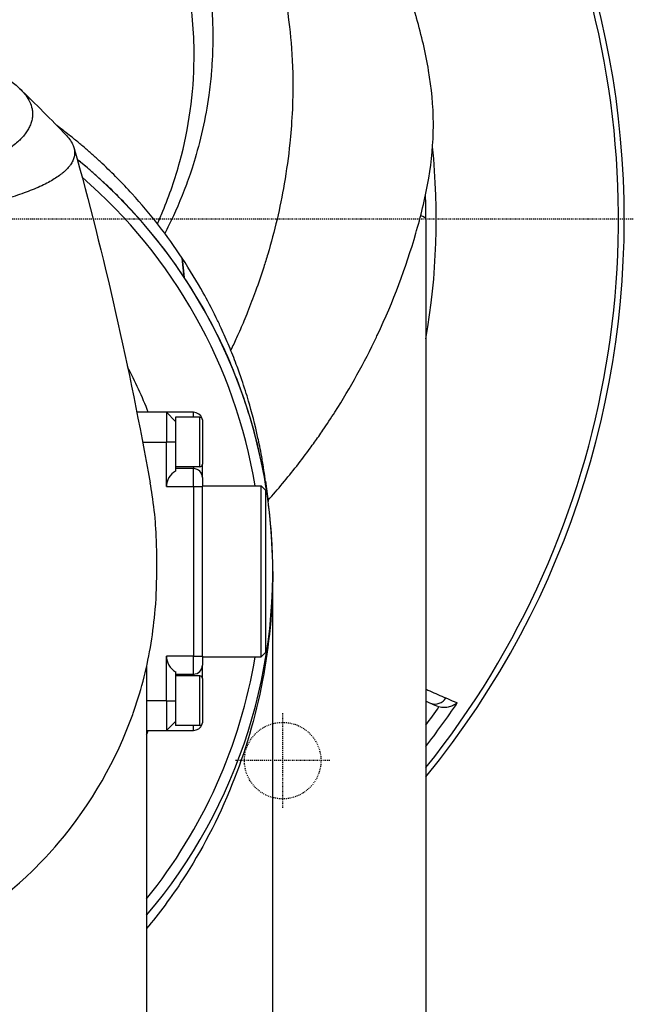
# Model space of a CAD drawing. Header units: millimetres. Extents: x 0 to 4378, y 0 to 2376.
# Tile 106 of 236: x 801 to 869, y 2098 to 2207. Entities that reach past the tile are written whole.
import ezdxf

# ---------------------------------------------------------------- set-up
doc = ezdxf.new("R2010")
doc.units = ezdxf.units.MM
doc.header["$LTSCALE"] = 0.2
doc.linetypes.add('CENTER2', pattern=[1.125, 0.75, -0.125, 0.125, -0.125])
doc.linetypes.add('HIDDEN', pattern=[0.375, 0.25, -0.125])
doc.layers.add('02_Center Line', color=1, linetype='CENTER2')
doc.layers.add('03_Hidden Line', color=2, linetype='HIDDEN')

# ---------------------------------------------------------------- blocks, each defined once
blk = doc.blocks.new('A$Cb836f6ea')
for p, q in [((76, 0), (76, -81.7)), ((48.94, -4.35), (48.93, -4.33)), ((49.17, -6.48), (48.93, -4.33)), ((48.94, -4.35), (49.18, -6.5)), ((49.17, -6.48), (49.18, -6.5)), ((47.2, -21.45), (43.91, -21.45)), ((47.2, -21.45), (47.2, -24.75)), ((50.2, -21.45), (47.2, -21.45)), ((48.2, -22.45), (47.2, -21.45)), ((50.2, -22), (50.2, -21.45)), ((48.2, -22), (48.2, -26.26)), ((50.9, -22), (48.2, -22)), ((50.9, -27.5), (50.9, -22)), ((51.2, -22.3), (51.2, -27.2)), ((44.55, -24.75), (47.2, -24.75)), ((47.2, -29.7), (47.2, -24.75)), ((48.2, -24.75), (47.2, -24.75)), ((48.2, -26.26), (48.2, -27.97)), ((51.2, -28.7), (51.2, -27.2)), ((50.9, -27.5), (48.2, -27.5)), ((50.2, -27.7), (48.2, -27.7)), ((50.2, -27.5), (50.2, -27.7)), ((50.2, -29.7), (50.2, -27.7)), ((51.2, -28.7), (51.2, -29.7)), ((47.2, -29.7), (50.2, -29.7)), ((50.2, -29.7), (50.2, -48.5)), ((50.2, -29.7), (51.2, -29.7)), ((51.2, -29.6), (57.7, -29.6)), ((51.2, -48.5), (51.2, -29.7)), ((57.7, -48.6), (57.7, -29.6)), ((58.2, -30.1), (57.7, -29.6)), ((58.2, -30.1), (58.2, -48.1)), ((59, -102.3), (59, -39.1)), ((50.2, -48.5), (47.2, -48.5)), ((47.2, -53.45), (47.2, -48.5)), ((50.2, -50.5), (50.2, -48.5)), ((50.2, -48.5), (51.2, -48.5)), ((51.2, -48.5), (51.2, -49.5)), ((51.2, -48.6), (57.7, -48.6)), ((58.2, -48.1), (57.7, -48.6)), ((45, -49.6), (45, -88.95)), ((48.2, -50.23), (48.2, -51.94)), ((51.2, -51), (51.2, -49.5)), ((48.2, -50.5), (50.2, -50.5)), ((50.9, -50.7), (48.2, -50.7)), ((50.2, -50.5), (50.2, -50.7)), ((50.9, -56.2), (50.9, -50.7)), ((51.2, -51), (51.2, -55.9)), ((48.2, -51.94), (48.2, -56.2)), ((47.2, -53.45), (45, -53.45)), ((47.2, -53.45), (47.2, -56.75)), ((47.2, -53.45), (48.2, -53.45)), ((77.33, -54.11), (77.02, -54)), ((45, -56.75), (47.2, -56.75)), ((47.2, -56.75), (48.2, -55.75)), ((47.2, -56.75), (50.2, -56.75)), ((50.9, -56.2), (48.2, -56.2)), ((50.2, -56.75), (50.2, -56.2)), ((54.47, -61.77), (54.47, -61.77)), ((50.81, -69.09), (50.81, -69.09)), ((76, -81.7), (76, -88.5))]:
    blk.add_line(p, q)
for centre, radius, start, end in [((0, 0), 98.02, 320.8339, 219.1661), ((0, 0), 97.38, 321.3021, 77.8482), ((0, 0), 77.15, 350.0882, 5.9478), ((0, -39.1), 59, 319.7039, 50.8005), ((0, -39.1), 57.83, 9.4551, 49.1422), ((0, 0), 49.18, 3.4736, 3.4761), ((0, 0), 76, 0, 1.9953), ((0, -39.1), 48.51, 21.3367, 27.8954), ((50.2, -22.45), 1, 18.6224, 90), ((50.9, -22.3), 0.3, 0, 90), ((50.9, -27.2), 0.3, 270, 0), ((49.2, -29.7), 2, 120, 180), ((50.2, -28.7), 1, 0, 90), ((0, -39.1), 57.83, 321.0906, 350.5449), ((49.2, -48.5), 2, 180, 240), ((50.2, -49.5), 1, 270, 0), ((50.9, -51), 0.3, 0, 90), ((0, 0), 95.92, 322.4044, 325.9569), ((0, 0), 94.5, 323.5347, 325.0424), ((77.89, -52.52), 1.68, 250.5333, 254.7256), ((0, -39.1), 48.51, 338.0724, 338.6633), ((50.2, -55.75), 1, 270, 341.3776), ((50.9, -55.9), 0.3, 270, 0)]:
    blk.add_arc(centre, radius, start, end)
for centre, major_axis, ratio, start_param, end_param in [((0, 0), (76, 0), 0.039474, 0, 0.123621), ((77.06, -52.35), (-0.6, -1.37), 0.942912, 0.078681, 1.39818)]:
    blk.add_ellipse(centre, major_axis=major_axis, ratio=ratio, start_param=start_param, end_param=end_param)
for points, knots in [([(-0.06, 74.66), (0.41, 74.66), (2.64, 74.68), (7.58, 74.22), (9.48, 73.96), (12.61, 73.37), (13.86, 73.1), (16.74, 72.38), (18.37, 71.9), (20.89, 71.04), (21.81, 70.71), (23.19, 70.17), (23.67, 69.97), (26.68, 68.7), (29.14, 67.45), (34.65, 64.19), (37.62, 62.04), (40.75, 59.33), (41.12, 59.01), (44.46, 55.96), (47.15, 52.96), (49.79, 49.36), (50.08, 48.96), (50.63, 48.17), (50.9, 47.77), (51.3, 47.18), (51.44, 46.97), (52.08, 45.98), (52.6, 45.14), (53.34, 43.86), (53.59, 43.42), (54.48, 41.79), (55.09, 40.6), (56.24, 38.13), (56.8, 36.8), (57.55, 34.87), (57.76, 34.3), (58.59, 31.94), (59.13, 30.18), (59.63, 28.15), (59.69, 27.91), (59.86, 27.18), (59.97, 26.69), (60.15, 25.84), (60.22, 25.47), (60.67, 23.07), (61.12, 20.01), (61.22, 16), (61.22, 15.82), (61.27, 12.88), (61.09, 10.35), (60.74, 6.91), (60.53, 5.4), (59.82, 1.25), (59.2, -1.35), (58.3, -4.39), (58.15, -4.87), (57.72, -6.24), (57.41, -7.13), (56.81, -8.78), (56.51, -9.56), (56.07, -10.65), (55.93, -10.99), (55.54, -11.92), (55.27, -12.54), (54.77, -13.64), (54.56, -14.1), (54.34, -14.57)], [0.000004, 0.000004, 0.000004, 0.000004, 0.139875, 0.139875, 0.227512, 0.227512, 0.285894, 0.285894, 0.363713, 0.363713, 0.408155, 0.408155, 0.431826, 0.431826, 0.55804, 0.55804, 0.726318, 0.726318, 0.748791, 0.748791, 0.934846, 0.934846, 0.958293, 0.958293, 0.980317, 0.980317, 0.992046, 0.992046, 1.035571, 1.035571, 1.057896, 1.057896, 1.118512, 1.118512, 1.185121, 1.185121, 1.212956, 1.212956, 1.299325, 1.299325, 1.310275, 1.310275, 1.333714, 1.333714, 1.350359, 1.350359, 1.438721, 1.438721, 1.44302, 1.44302, 1.506527, 1.506527, 1.556602, 1.556602, 1.644538, 1.644538, 1.661123, 1.661123, 1.692259, 1.692259, 1.719331, 1.719331, 1.731162, 1.731162, 1.752878, 1.752878, 1.76903, 1.76903, 1.76903, 1.76903]), ([(-0.13, 70.13), (0.45, 70.14), (1.57, 70.13), (3.21, 70.02), (3.74, 69.98), (4.25, 69.93), (4.75, 69.88), (5.37, 69.82), (5.96, 69.75), (6.53, 69.67), (6.98, 69.6), (8.08, 69.46), (9.81, 69.11), (11.14, 68.84), (12.21, 68.58), (13.04, 68.36), (13.08, 68.35), (13.12, 68.34), (13.16, 68.33), (15.54, 67.7), (17.58, 67), (19.3, 66.33), (19.34, 66.32), (20.37, 65.95), (22.31, 65.06), (22.32, 65.06), (22.33, 65.05), (22.33, 65.05), (24.06, 64.26), (25.02, 63.73), (25.29, 63.59), (27.18, 62.58), (29, 61.47), (30.75, 60.26), (30.79, 60.23), (30.83, 60.2), (30.87, 60.18), (31.02, 60.07), (32.18, 59.3), (34.19, 57.65), (34.72, 57.22), (35.3, 56.72), (35.94, 56.15), (36.8, 55.37), (37.52, 54.67), (38.12, 54.06), (39.47, 52.7), (40.22, 51.81), (40.47, 51.52), (41.59, 50.22), (42.43, 49.13), (43.05, 48.27), (43.73, 47.35), (44.15, 46.72), (44.36, 46.4), (45.38, 44.84), (46.11, 43.56), (46.64, 42.58), (47.06, 41.79), (47.35, 41.21), (47.53, 40.84), (47.81, 40.26), (48.27, 39.3), (48.83, 37.92), (49.14, 37.17), (49.39, 36.51), (49.58, 35.97), (49.73, 35.57), (49.84, 35.22), (49.94, 34.94), (50.15, 34.28), (50.48, 33.28), (50.83, 31.9), (51.29, 30.14), (51.47, 29.1), (51.52, 28.82), (51.53, 28.77), (51.54, 28.72), (51.55, 28.67), (51.93, 26.64), (52.17, 24.59), (52.28, 22.53), (52.3, 22.16), (52.31, 21.72), (52.33, 21.22), (52.34, 20.67), (52.34, 20.05), (52.33, 19.35), (52.3, 17.56), (52.2, 16.51), (52.17, 16.19), (52.1, 15.37), (52.01, 14.56), (51.9, 13.74), (51.72, 12.47), (51.49, 11.21), (51.21, 9.95), (50.91, 8.59), (50.58, 7.4), (50.27, 6.37), (49.96, 5.37), (49.67, 4.53), (49.41, 3.84), (48.79, 2.14), (48.12, 0.64), (47.48, -0.68), (47.32, -1), (47.17, -1.3), (47.01, -1.6)], [-1, -1, -1, -1, -0.96875, -0.96875, -0.96875, -0.9547937, -0.9547937, -0.9547937, -0.9375, -0.9375, -0.9375, -0.90625, -0.90625, -0.90625, -0.875, -0.875, -0.875, -0.8739463, -0.8739463, -0.8739463, -0.8125, -0.8125, -0.8125, -0.7813822, -0.7813822, -0.7813822, -0.78125, -0.78125, -0.78125, -0.75, -0.75, -0.75, -0.6888795, -0.6888795, -0.6888795, -0.6875, -0.6875, -0.6875, -0.6380723, -0.6380723, -0.6380723, -0.625, -0.625, -0.625, -0.6057577, -0.6057577, -0.6057577, -0.5625, -0.5625, -0.5625, -0.5324119, -0.5324119, -0.5324119, -0.5, -0.5, -0.5, -0.4654336, -0.4654336, -0.4654336, -0.4375, -0.4375, -0.4375, -0.40625, -0.40625, -0.40625, -0.3881699, -0.3881699, -0.3881699, -0.375, -0.375, -0.375, -0.34375, -0.34375, -0.34375, -0.3125, -0.3125, -0.3125, -0.3110249, -0.3110249, -0.3110249, -0.25, -0.25, -0.25, -0.2349777, -0.2349777, -0.2349777, -0.21875, -0.21875, -0.21875, -0.1875, -0.1875, -0.1875, -0.1630802, -0.1630802, -0.1630802, -0.125, -0.125, -0.125, -0.0933033, -0.0933033, -0.0933033, -0.0625, -0.0625, -0.0625, -0.0165509, -0.0165509, -0.0165509, -0.0053599, -0.0053599, -0.0053599, -0.0053599]), ([(46.19, -0.53), (46.4, -0.07), (46.6, 0.4), (47.54, 2.66), (48.17, 4.5), (49.69, 10.08), (50.23, 13.92), (50.29, 20.32), (50.09, 22.86), (48.82, 30.64), (46.87, 36.67), (39.98, 47.37), (35.78, 52.06), (26.81, 58.5), (23.11, 60.54), (16.48, 63.25), (13.65, 64.15), (8.65, 65.3), (6.47, 65.67), (2.83, 66.04), (1.35, 66.11), (-0.13, 66.11)], [-12.506763, -12.506763, -12.506763, -12.506763, -12.251128, -12.251128, -11.274972, -11.274972, -9.337784, -9.337784, -8.051587, -8.051587, -5.366006, -5.366006, -3.267179, -3.267179, -1.993957, -1.993957, -1.102626, -1.102626, -0.445934, -0.445934, 0, 0, 0, 0]), ([(58.47, -31.22), (59.03, -30.6), (59.57, -29.97), (60.09, -29.34), (61.16, -28.07), (62.18, -26.76), (63.15, -25.44), (63.47, -25), (63.79, -24.56), (64.1, -24.12), (64.25, -23.89), (64.41, -23.67), (64.56, -23.44), (65.02, -22.77), (65.47, -22.1), (65.9, -21.42), (66.77, -20.06), (67.58, -18.69), (68.35, -17.3), (69.12, -15.92), (69.83, -14.52), (70.51, -13.1), (70.55, -13.01), (70.59, -12.93), (70.63, -12.84), (72.37, -9.15), (73.78, -5.38), (74.89, -1.57), (74.92, -1.47), (74.94, -1.38), (74.97, -1.28), (75.25, -0.32), (75.5, 0.64), (75.72, 1.61), (75.95, 2.58), (76.15, 3.55), (76.31, 4.53), (76.64, 6.48), (76.82, 8.42), (76.83, 10.36), (76.83, 10.45), (76.83, 10.53), (76.83, 10.61), (76.82, 12.57), (76.63, 14.52), (76.3, 16.47), (76.14, 17.45), (75.94, 18.42), (75.72, 19.39), (75.49, 20.36), (75.24, 21.33), (74.97, 22.3), (74.95, 22.36), (74.93, 22.42), (74.91, 22.48), (74.36, 24.4), (73.74, 26.32), (73.03, 28.22), (72.67, 29.16), (72.3, 30.11), (71.9, 31.05), (71.51, 31.99), (71.1, 32.93), (70.66, 33.86), (70.64, 33.9), (70.62, 33.95), (70.6, 34), (69.71, 35.88), (68.74, 37.74), (67.69, 39.57), (66.63, 41.4), (65.5, 43.21), (64.27, 44.98), (63.65, 45.87), (63.02, 46.75), (62.36, 47.62), (61.7, 48.49), (61.01, 49.35), (60.3, 50.21), (59.6, 51.06), (58.87, 51.9), (58.12, 52.73), (57.36, 53.57), (56.59, 54.39), (55.79, 55.2), (55.77, 55.21), (55.76, 55.23), (55.74, 55.25), (54.94, 56.06), (54.11, 56.86), (53.26, 57.64), (52.41, 58.43), (51.54, 59.2), (50.64, 59.96), (49.74, 60.72), (48.82, 61.47), (47.87, 62.19), (47.77, 62.27), (47.66, 62.35), (47.56, 62.43)], [0.0724671, 0.0724671, 0.0724671, 0.0724671, 0.0755743, 0.0755743, 0.0755743, 0.0818817, 0.0818817, 0.0818817, 0.0839768, 0.0839768, 0.0839768, 0.0850355, 0.0850355, 0.0850355, 0.0881892, 0.0881892, 0.0881892, 0.0944966, 0.0944966, 0.0944966, 0.1008041, 0.1008041, 0.1008041, 0.1011921, 0.1011921, 0.1011921, 0.1176445, 0.1176445, 0.1176445, 0.1180502, 0.1180502, 0.1180502, 0.1221943, 0.1221943, 0.1221943, 0.1263384, 0.1263384, 0.1263384, 0.1346266, 0.1346266, 0.1346266, 0.1349824, 0.1349824, 0.1349824, 0.143338, 0.143338, 0.143338, 0.1475158, 0.1475158, 0.1475158, 0.1516936, 0.1516936, 0.1516936, 0.1519551, 0.1519551, 0.1519551, 0.160293, 0.160293, 0.160293, 0.164462, 0.164462, 0.164462, 0.168631, 0.168631, 0.168631, 0.1688379, 0.1688379, 0.1688379, 0.1772635, 0.1772635, 0.1772635, 0.1856891, 0.1856891, 0.1856891, 0.1899019, 0.1899019, 0.1899019, 0.1941147, 0.1941147, 0.1941147, 0.1983275, 0.1983275, 0.1983275, 0.2025403, 0.2025403, 0.2025403, 0.2026348, 0.2026348, 0.2026348, 0.206856, 0.206856, 0.206856, 0.2110771, 0.2110771, 0.2110771, 0.2152983, 0.2152983, 0.2152983, 0.2157612, 0.2157612, 0.2157612, 0.2157612]), ([(23.95, 18.09), (24.21, 18), (24.48, 17.91), (24.98, 17.74), (25.23, 17.64), (25.63, 17.49), (25.79, 17.43), (26.58, 17.12), (27.17, 16.86), (28.08, 16.41), (28.42, 16.23), (29.17, 15.8), (29.57, 15.55), (30.13, 15.14), (30.32, 15), (30.7, 14.68), (30.89, 14.5), (31.25, 14.13), (31.42, 13.93), (31.75, 13.5), (31.89, 13.27), (32.13, 12.76), (32.23, 12.5), (32.29, 12.15), (32.3, 12.08), (32.33, 11.86), (32.34, 11.7), (32.32, 11.38), (32.31, 11.23), (32.24, 10.91), (32.2, 10.75), (32.08, 10.43), (32.01, 10.27), (31.86, 9.97), (31.77, 9.82), (31.62, 9.6), (31.56, 9.52), (31.38, 9.28), (31.25, 9.13), (30.98, 8.84), (30.84, 8.7), (30.53, 8.41), (30.35, 8.26), (29.97, 7.96), (29.77, 7.82), (28.71, 7.09), (27.68, 6.54), (26.18, 5.89), (25.87, 5.77), (25.22, 5.52), (24.89, 5.39), (23.87, 5.04), (23.15, 4.81), (21.64, 4.38), (20.85, 4.17), (19.31, 3.81), (18.58, 3.66), (16.52, 3.25), (15.14, 3.03), (12.65, 2.69), (11.55, 2.57), (9.59, 2.38), (8.74, 2.31), (7.24, 2.21), (6.59, 2.17), (5.69, 2.13), (5.44, 2.12), (4.34, 2.07), (3.47, 2.05), (1.73, 2.01), (0.86, 2), (-0.01, 2)], [0.000001, 0.000001, 0.000001, 0.000001, 0.11946, 0.11946, 0.241052, 0.241052, 0.321692, 0.321692, 0.643653, 0.643653, 0.858623, 0.858623, 1.144694, 1.144694, 1.308122, 1.308122, 1.494874, 1.494874, 1.708069, 1.708069, 1.951832, 1.951832, 2.230695, 2.230695, 2.303189, 2.303189, 2.46479, 2.46479, 2.625297, 2.625297, 2.787922, 2.787922, 2.946664, 2.946664, 3.08253, 3.08253, 3.156368, 3.156368, 3.305764, 3.305764, 3.43529, 3.43529, 3.579096, 3.579096, 3.721833, 3.721833, 4.292184, 4.292184, 4.435257, 4.435257, 4.578157, 4.578157, 4.862917, 4.862917, 5.148905, 5.148905, 5.393875, 5.393875, 5.822939, 5.822939, 6.144758, 6.144758, 6.385994, 6.385994, 6.566823, 6.566823, 6.63475, 6.63475, 6.873456, 6.873456, 7.112007, 7.112007, 7.112007, 7.112007]), ([(48.93, -4.33), (47.3, -1.86), (45.45, 0.53), (43.37, 2.82), (42.85, 3.39), (42.31, 3.95), (41.76, 4.51), (41.21, 5.07), (40.64, 5.62), (40.06, 6.17), (39.77, 6.44), (39.48, 6.71), (39.18, 6.97), (38.88, 7.24), (38.58, 7.51), (38.28, 7.77), (37.97, 8.04), (37.66, 8.3), (37.35, 8.55), (37.04, 8.81), (36.72, 9.06), (36.4, 9.32), (35.95, 9.67), (35.49, 10.03), (35.03, 10.37)], [0, 0, 0, 0, 0.25, 0.25, 0.25, 0.3125, 0.3125, 0.3125, 0.375, 0.375, 0.375, 0.40625, 0.40625, 0.40625, 0.4375, 0.4375, 0.4375, 0.46875, 0.46875, 0.46875, 0.5, 0.5, 0.5, 0.5438759, 0.5438759, 0.5438759, 0.5438759]), ([(36.1, 9.26), (36.45, 8.9), (36.7, 8.53), (36.9, 8.01), (36.95, 7.87), (37, 7.58), (37.01, 7.44), (37, 7.02), (36.93, 6.75), (36.76, 6.39), (36.72, 6.32), (36.64, 6.17), (36.59, 6.1), (36.52, 5.99), (36.49, 5.95), (36.44, 5.88), (36.41, 5.85), (36.28, 5.69), (36.16, 5.55), (35.96, 5.36), (35.89, 5.29), (35.74, 5.16), (35.66, 5.09), (35.41, 4.89), (35.23, 4.77), (34.66, 4.38), (34.22, 4.13), (33.23, 3.63), (32.69, 3.39), (31.48, 2.92), (30.83, 2.69), (29.78, 2.35), (29.42, 2.24), (28.67, 2.03), (28.28, 1.92), (27.48, 1.71), (27.07, 1.61), (24.96, 1.11), (23.1, 0.75), (19.56, 0.19), (17.95, -0.03), (15.02, -0.36), (13.72, -0.49), (11.91, -0.65), (11.41, -0.69), (10.69, -0.74), (10.47, -0.76), (9.83, -0.8), (9.41, -0.83), (8.27, -0.9), (7.53, -0.94), (6.23, -1), (5.67, -1.03), (4.89, -1.06), (4.68, -1.06), (3.73, -1.09), (2.98, -1.11), (1.49, -1.14), (0.74, -1.14), (-0.01, -1.14)], [2.618532, 2.618532, 2.618532, 2.618532, 3.162147, 3.162147, 3.373842, 3.373842, 3.579811, 3.579811, 3.984502, 3.984502, 4.09507, 4.09507, 4.202311, 4.202311, 4.255972, 4.255972, 4.304596, 4.304596, 4.486711, 4.486711, 4.581165, 4.581165, 4.673894, 4.673894, 4.859509, 4.859509, 5.231419, 5.231419, 5.60592, 5.60592, 5.979077, 5.979077, 6.165933, 6.165933, 6.351964, 6.351964, 6.539189, 6.539189, 7.288579, 7.288579, 7.860772, 7.860772, 8.290537, 8.290537, 8.451715, 8.451715, 8.522248, 8.522248, 8.654959, 8.654959, 8.889881, 8.889881, 9.06617, 9.06617, 9.132077, 9.132077, 9.362293, 9.362293, 9.592797, 9.592797, 9.592797, 9.592797]), ([(49.17, -6.48), (47.53, -4.01), (45.67, -1.61), (43.58, 0.69), (43.06, 1.26), (42.52, 1.83), (41.96, 2.39), (41.41, 2.95), (40.84, 3.5), (40.26, 4.04), (39.97, 4.31), (39.67, 4.58), (39.37, 4.85), (39.07, 5.12), (38.77, 5.39), (38.46, 5.65), (38.16, 5.91), (37.84, 6.17), (37.53, 6.43), (37.45, 6.5), (37.37, 6.57), (37.29, 6.63)], [-1, -1, -1, -1, -0.75, -0.75, -0.75, -0.6875, -0.6875, -0.6875, -0.625, -0.625, -0.625, -0.59375, -0.59375, -0.59375, -0.5625, -0.5625, -0.5625, -0.53125, -0.53125, -0.53125, -0.523201, -0.523201, -0.523201, -0.523201]), ([(58.19, -29.08), (58.16, -28.87), (58.14, -28.67), (58.11, -28.47), (58.07, -28.19), (58, -27.73), (57.89, -27.07), (57.86, -26.86), (57.82, -26.63), (57.77, -26.39), (57.62, -25.52), (57.47, -24.83), (57.36, -24.32), (57.03, -22.79), (56.67, -21.42), (56.31, -20.2), (56.09, -19.46), (55.84, -18.67), (55.56, -17.83), (55.37, -17.28), (55.17, -16.71), (54.95, -16.13), (54.7, -15.45), (54.43, -14.78), (54.15, -14.11), (53.87, -13.44), (53.58, -12.78), (53.28, -12.12), (53.09, -11.72), (52.91, -11.33), (52.73, -10.97), (52.2, -9.89), (51.71, -8.97), (51.28, -8.18), (50.58, -6.95), (49.81, -5.66), (48.94, -4.35)], [-0.3852325, -0.3852325, -0.3852325, -0.3852325, -0.375, -0.375, -0.375, -0.3512462, -0.3512462, -0.3512462, -0.34375, -0.34375, -0.34375, -0.3125, -0.3125, -0.3125, -0.25, -0.25, -0.25, -0.2121786, -0.2121786, -0.2121786, -0.1875, -0.1875, -0.1875, -0.15625, -0.15625, -0.15625, -0.125, -0.125, -0.125, -0.1091039, -0.1091039, -0.1091039, -0.0625, -0.0625, -0.0625, 0, 0, 0, 0]), ([(58.97, -37.14), (58.94, -36.39), (58.9, -35.65), (58.85, -34.9), (58.75, -33.51), (58.6, -32.11), (58.4, -30.72), (58.01, -27.93), (57.4, -25.16), (56.59, -22.42), (55.79, -19.68), (54.78, -16.96), (53.55, -14.3), (52.93, -12.97), (52.26, -11.65), (51.53, -10.35), (50.81, -9.05), (50.02, -7.76), (49.18, -6.5)], [-0.4708009, -0.4708009, -0.4708009, -0.4708009, -0.4375, -0.4375, -0.4375, -0.375, -0.375, -0.375, -0.25, -0.25, -0.25, -0.125, -0.125, -0.125, -0.0625, -0.0625, -0.0625, 0, 0, 0, 0]), ([(46.12, -37.48), (46.12, -37.21), (46.12, -36.96), (46.11, -36.34), (46.1, -36.05), (46.07, -35.19), (46.04, -34.62), (45.92, -32.91), (45.79, -31.77), (45.55, -30.18), (45.47, -29.72), (45.39, -29.26)], [0, 0, 0, 0, 0.1155956, 0.1155956, 0.2121135, 0.2121135, 0.405093, 0.405093, 0.790972, 0.790972, 0.9468418, 0.9468418, 0.9468418, 0.9468418]), ([(46.12, -39.62), (46.12, -39.57), (46.12, -39.48), (46.12, -39.27), (46.12, -39.19), (46.12, -38.92), (46.12, -38.74), (46.12, -38.38), (46.12, -38.19), (46.12, -37.93), (46.12, -37.84), (46.12, -37.62), (46.12, -37.51), (46.12, -37.48)], [0.0012617, 0.0012617, 0.0012617, 0.0012617, 0.0227877, 0.0227877, 0.0388309, 0.0388309, 0.0709865, 0.0709865, 0.1023123, 0.1023123, 0.1191004, 0.1191004, 0.1425667, 0.1425667, 0.1425667, 0.1425667]), ([(59, -39.1), (59, -43.37), (58.58, -47.41), (57.87, -51.17), (57.07, -55.38), (55.89, -59.23), (54.51, -62.69), (52.9, -66.71), (51.02, -70.2), (49.06, -73.22), (47.72, -75.27), (46.36, -77.1), (45, -78.73)], [0, 0, 0, 0, 0.0513847, 0.0513847, 0.0513847, 0.1089687, 0.1089687, 0.1089687, 0.1757473, 0.1757473, 0.1757473, 0.2211416, 0.2211416, 0.2211416, 0.2211416]), ([(0.2, -85.42), (0.23, -85.42), (0.27, -85.42), (0.35, -85.42), (0.39, -85.42), (0.5, -85.42), (0.58, -85.42), (0.8, -85.41), (0.95, -85.41), (1.4, -85.4), (1.7, -85.39), (2.61, -85.35), (3.21, -85.31), (5, -85.16), (6.19, -85.02), (9.71, -84.45), (12, -83.9), (15.65, -82.74), (17.07, -82.21), (23.91, -79.28), (28.56, -76), (33.34, -71.33), (34.29, -70.31), (38.93, -64.85), (41.66, -59.96), (43.51, -54.81), (43.56, -54.66), (44.46, -52.08), (45.08, -49.58), (45.69, -45.82), (45.85, -44.57), (46.1, -41.58), (46.11, -40.28), (46.12, -39.62)], [0.000001, 0.000001, 0.000001, 0.000001, 0.009162, 0.009162, 0.016971, 0.016971, 0.03259, 0.03259, 0.063827, 0.063827, 0.126304, 0.126304, 0.251265, 0.251265, 0.50133, 0.50133, 1.002, 1.002, 1.335959, 1.335959, 2.67129, 2.67129, 3.030313, 3.030313, 4.543873, 4.543873, 4.592411, 4.592411, 5.347172, 5.347172, 5.723633, 5.723633, 6.247668, 6.247668, 6.247668, 6.247668]), ([(76, -52.18), (76.14, -52.24), (76.28, -52.3), (76.42, -52.36), (77.02, -52.63), (77.63, -52.89), (78.23, -53.15)], [0.6288645, 0.6288645, 0.6288645, 0.6288645, 0.6990719, 0.6990719, 0.6990719, 1, 1, 1, 1]), ([(78.23, -53.15), (78.53, -53.28), (78.84, -53.42), (79.14, -53.55), (79.26, -53.6), (79.37, -53.65), (79.48, -53.7)], [0, 0, 0, 0, 0.731794, 0.731794, 0.731794, 1, 1, 1, 1]), ([(77.02, -54), (76.97, -53.97), (76.91, -53.94), (76.8, -53.88), (76.76, -53.86), (76.66, -53.81), (76.61, -53.79), (76.56, -53.77)], [0.000001, 0.000001, 0.000001, 0.000001, 0.116379, 0.116379, 0.1785721, 0.1785721, 0.2497386, 0.2497386, 0.2497386, 0.2497386]), ([(79.48, -53.7), (79.48, -53.7), (79.48, -53.7), (79.36, -53.8), (79.22, -53.88), (78.93, -54.03), (78.77, -54.09), (78.41, -54.18), (78.21, -54.21), (77.82, -54.22), (77.63, -54.2), (77.45, -54.15)], [-0.0007263, -0.0007263, -0.0007263, -0.0007263, 0, 0, 0.0594766, 0.0594766, 0.1201375, 0.1201375, 0.1842876, 0.1842876, 0.2418037, 0.2418037, 0.2418037, 0.2418037])]:
    blk.add_open_spline(points, degree=3, knots=knots)
for points in [[(30.95, 14.44), (32.65, 12.78), (34.4, 11.05), (36.1, 9.26)], [(36.93, 7.92), (40.3, -4.07), (43.07, -16.45), (45.39, -29.26)], [(58.19, -29.08), (58.29, -29.84), (58.39, -30.59), (58.49, -31.35)], [(76.56, -53.77), (76.37, -53.69), (76.19, -53.61), (76, -53.52)], [(77.33, -54.11), (77.07, -54), (76.82, -53.88), (76.56, -53.77)]]:
    blk.add_open_spline(points, degree=3)
at = {"layer": '02_Center Line'}
for p, q in [((99.02, 0), (-99.02, 0)), ((60.1, -65.35), (60.1, -54.85)), ((65.35, -60.1), (54.85, -60.1))]:
    blk.add_line(p, q, dxfattribs=at)
at = {"layer": '03_Hidden Line'}
blk.add_circle((60.1, -60.1), 4.25, dxfattribs=at)

msp = doc.modelspace()

# ---------------------------------------------------------------- block references
msp.add_blockref('A$Cb836f6ea', (770.134, 2185.26))

doc.saveas('drawing.dxf')
